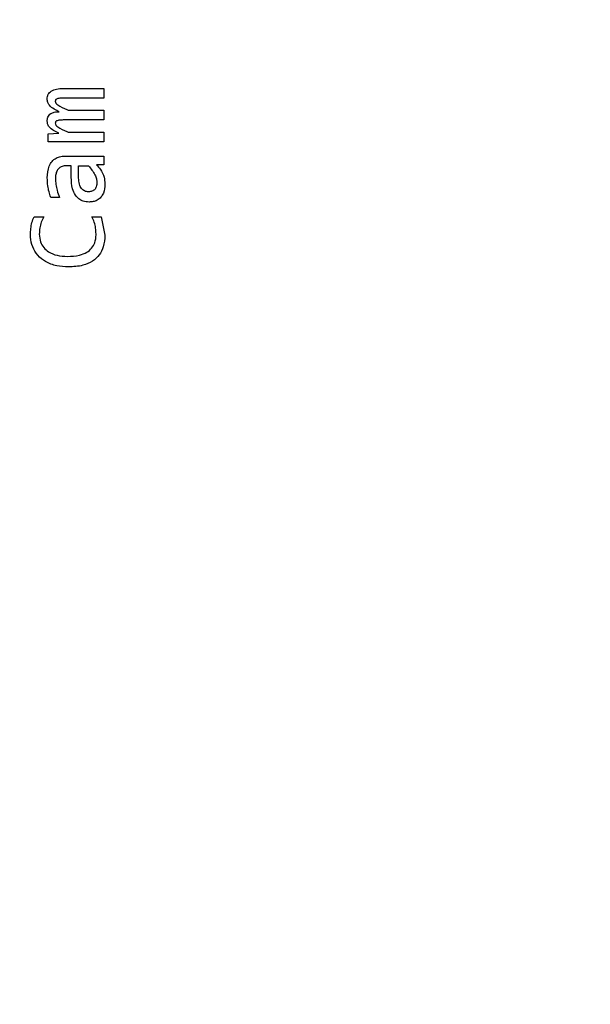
# Model space of a CAD drawing. Header units: millimetres. Extents: x 0 to 420, y 0 to 297.
# Tile 120 of 145: x 205.5 to 207.44, y 191.24 to 194.57. Entities that reach past the tile are written whole.
import ezdxf

# ---------------------------------------------------------------- set-up
doc = ezdxf.new("R2010")
doc.units = ezdxf.units.MM
doc.styles.add('SLDTEXTSTYLE0', font='TXT', dxfattribs={"width": 0.75})
doc.dimstyles.new('SLDDIMSTYLE0', dxfattribs={"dimtxt": 3.5, "dimasz": 3.302, "dimexe": 0, "dimexo": 0.0625, "dimgap": 0.875, "dimtad": 1, "dimlfac": 5, "dimrnd": 1e-09, "dimzin": 12, "dimdsep": 46, "dimtxsty": 'SLDTEXTSTYLE0', "dimsah": 1, "dimcen": 0.09, "dimadec": 0, "dimazin": 3, "dimtfac": 1, "dimtofl": 0, "dimtmove": 0, "dimatfit": 3, "dimfxl": 1, "dimfrac": 2, "dimtolj": 1, "dimtzin": 12, "dimarcsym": 0})

# ---------------------------------------------------------------- blocks, each defined once
blk = doc.blocks.new('_D_2')
at = {"color": 7, "linetype": 'Continuous', "lineweight": 18}
for p, q in [((185.436, 191.7553), (185.436, 250.8462)), ((235.436, 223.7553), (235.436, 250.8462)), ((235.436, 249.8462), (185.436, 249.8462))]:
    blk.add_line(p, q, dxfattribs=at)
for points in [[(185.436, 249.8462), (188.738, 249.3382), (188.738, 250.3542)], [(235.436, 249.8462), (232.134, 250.3542), (232.134, 249.3382)]]:
    blk.add_solid(points, dxfattribs=at)
at = {"color": 7, "linetype": 'Continuous', "lineweight": 18, "insert": (206.5569, 254.3579), "char_height": 3.5, "attachment_point": 1, "style": 'SLDTEXTSTYLE0'}
blk.add_mtext('250', dxfattribs=at)
blk = doc.blocks.new('_D_5')
at = {"color": 7, "linetype": 'Continuous', "lineweight": 18}
for p, q in [((186.436, 221.3553), (271.0027, 221.3553)), ((270.0027, 160.1553), (270.0027, 221.3553)), ((186.436, 160.1553), (271.0027, 160.1553))]:
    blk.add_line(p, q, dxfattribs=at)
for points in [[(270.0027, 221.3553), (269.4947, 218.0533), (270.5107, 218.0533)], [(270.0027, 160.1553), (270.5107, 163.4573), (269.4947, 163.4573)]]:
    blk.add_solid(points, dxfattribs=at)
at = {"color": 7, "linetype": 'Continuous', "lineweight": 18, "insert": (265.491, 186.8762), "char_height": 3.5, "attachment_point": 1, "rotation": 90, "style": 'SLDTEXTSTYLE0'}
blk.add_mtext('306', dxfattribs=at)

msp = doc.modelspace()

# ---------------------------------------------------------------- linework, layer by layer
at = {"color": 7, "linetype": 'Continuous', "lineweight": 25}
for p, q in [((205.6503, 194.3416), (205.7878, 194.3416)), ((205.7878, 194.3416), (205.7878, 194.3087)), ((205.7878, 194.3087), (205.6521, 194.3087)), ((205.6664, 194.2675), (205.7878, 194.2675)), ((205.7878, 194.2675), (205.7878, 194.2347)), ((205.7878, 194.2347), (205.6556, 194.2347)), ((205.5989, 194.188), (205.6349, 194.1895)), ((205.5989, 194.1606), (205.5989, 194.188)), ((205.6664, 194.1935), (205.7878, 194.1935)), ((205.7878, 194.1935), (205.7878, 194.1606)), ((205.7878, 194.1606), (205.5989, 194.1606)), ((205.6576, 194.1126), (205.7878, 194.1126)), ((205.7878, 194.1126), (205.7878, 194.0833)), ((205.6767, 194.0797), (205.6602, 194.0797)), ((205.6767, 194.0405), (205.6767, 194.0797)), ((205.7019, 194.0381), (205.7019, 194.0797)), ((205.7019, 194.0797), (205.7354, 194.0797)), ((205.7878, 194.0833), (205.7625, 194.0826)), ((205.6369, 193.9726), (205.6073, 193.9726)), ((205.5507, 193.907), (205.5835, 193.907)), ((205.747, 193.907), (205.7786, 193.907)), ((205.7786, 193.907), (205.7909, 193.845))]:
    msp.add_line(p, q, dxfattribs=at)
for points, knots in [([(205.5954, 194.3059), (205.5956, 194.3087), (205.5958, 194.3141), (205.5985, 194.3216), (205.603, 194.3279), (205.6118, 194.3351), (205.6281, 194.3408), (205.6422, 194.3413), (205.6503, 194.3416)], [0, 0, 0, 0, 0.113762, 0.217829, 0.319068, 0.424903, 0.673891, 1, 1, 1, 1]), ([(205.6364, 194.2627), (205.6304, 194.2655), (205.6182, 194.2711), (205.6041, 194.2814), (205.5963, 194.294), (205.5957, 194.3018), (205.5954, 194.3059)], [0, 0, 0, 0, 0.3162683, 0.6357546, 0.8100165, 1, 1, 1, 1]), ([(205.6521, 194.3087), (205.6473, 194.3087), (205.6405, 194.3086), (205.6319, 194.3073), (205.6273, 194.3057), (205.6244, 194.3035), (205.6231, 194.3011), (205.6228, 194.299), (205.6227, 194.2978), (205.6227, 194.2977)], [0, 0, 0, 0, 0.408617, 0.594712, 0.749938, 0.823451, 0.897786, 0.988773, 1, 1, 1, 1]), ([(205.6227, 194.2977), (205.6229, 194.2965), (205.6231, 194.2941), (205.6257, 194.2897), (205.6381, 194.28), (205.6529, 194.2739), (205.6649, 194.2682), (205.6664, 194.2675)], [0, 0, 0, 0, 0.065095, 0.130116, 0.275723, 0.908189, 1, 1, 1, 1]), ([(205.5954, 194.2314), (205.5957, 194.2356), (205.5962, 194.2427), (205.6013, 194.2514), (205.6087, 194.2576), (205.6208, 194.262), (205.6305, 194.2624), (205.6364, 194.2627)], [0, 0, 0, 0, 0.213062, 0.357284, 0.501571, 0.700925, 1, 1, 1, 1]), ([(205.6349, 194.1895), (205.6289, 194.1924), (205.6169, 194.1983), (205.6028, 194.2087), (205.5962, 194.2211), (205.5957, 194.228), (205.5954, 194.2314)], [0, 0, 0, 0, 0.328221, 0.660028, 0.837067, 1, 1, 1, 1]), ([(205.6556, 194.2347), (205.6511, 194.2346), (205.6421, 194.2345), (205.6319, 194.2335), (205.6261, 194.2308), (205.6242, 194.229), (205.623, 194.2265), (205.6228, 194.2246), (205.6227, 194.2234)], [0, 0, 0, 0, 0.3527444, 0.7072811, 0.7880207, 0.8488516, 0.9098651, 1, 1, 1, 1]), ([(205.6227, 194.2234), (205.6229, 194.2223), (205.6231, 194.2199), (205.6258, 194.2154), (205.6382, 194.2056), (205.6529, 194.1994), (205.665, 194.1941), (205.6664, 194.1935)], [0, 0, 0, 0, 0.064617, 0.128956, 0.276241, 0.918771, 1, 1, 1, 1]), ([(205.5954, 194.0388), (205.5963, 194.0525), (205.5975, 194.0724), (205.6108, 194.0949), (205.6248, 194.1061), (205.6412, 194.1118), (205.6522, 194.1123), (205.6576, 194.1126)], [0, 0, 0, 0, 0.370367, 0.534353, 0.699212, 0.852655, 1, 1, 1, 1]), ([(205.6602, 194.0797), (205.6552, 194.0793), (205.6465, 194.0786), (205.6356, 194.0721), (205.6279, 194.0628), (205.6238, 194.0503), (205.6234, 194.041), (205.6232, 194.0363)], [0, 0, 0, 0, 0.2294347, 0.4011939, 0.5730756, 0.7810939, 1, 1, 1, 1]), ([(205.7354, 194.0797), (205.7434, 194.0699), (205.7544, 194.0563), (205.7625, 194.0361), (205.7634, 194.0272), (205.7638, 194.0231)], [0, 0, 0, 0, 0.583985, 0.811532, 1, 1, 1, 1]), ([(205.7625, 194.0826), (205.767, 194.0777), (205.778, 194.0656), (205.7891, 194.0432), (205.7905, 194.0257), (205.7911, 194.0178)], [0, 0, 0, 0, 0.2763997, 0.6760212, 1, 1, 1, 1]), ([(205.6073, 193.9726), (205.6052, 193.979), (205.6011, 193.9917), (205.5966, 194.0138), (205.5959, 194.0296), (205.5954, 194.0388)], [0, 0, 0, 0, 0.296764, 0.593622, 1, 1, 1, 1]), ([(205.6232, 194.0363), (205.6235, 194.0296), (205.624, 194.0163), (205.6287, 193.9948), (205.6339, 193.9806), (205.6369, 193.9726)], [0, 0, 0, 0, 0.306038, 0.612039, 1, 1, 1, 1]), ([(205.7373, 193.9568), (205.7305, 193.9573), (205.7181, 193.9582), (205.7019, 193.9673), (205.6889, 193.9816), (205.6783, 194.0065), (205.6773, 194.0274), (205.6767, 194.0405)], [0, 0, 0, 0, 0.173721, 0.31879, 0.463562, 0.665149, 1, 1, 1, 1]), ([(205.7362, 193.9914), (205.7337, 193.9915), (205.7288, 193.9917), (205.7219, 193.9939), (205.7159, 193.9974), (205.7108, 194.0026), (205.7068, 194.0093), (205.7026, 194.0211), (205.7022, 194.0311), (205.7019, 194.0381)], [0, 0, 0, 0, 0.116521, 0.223442, 0.326258, 0.431112, 0.549883, 0.681584, 1, 1, 1, 1]), ([(205.7638, 194.0231), (205.7635, 194.0182), (205.7631, 194.0113), (205.7594, 194.0031), (205.7559, 193.9986), (205.7517, 193.9953), (205.7454, 193.9921), (205.74, 193.9917), (205.7362, 193.9914)], [0, 0, 0, 0, 0.3043988, 0.4345619, 0.5575987, 0.6630151, 0.7689954, 1, 1, 1, 1]), ([(205.7911, 194.0178), (205.7904, 194.0072), (205.7892, 193.9912), (205.7781, 193.9726), (205.7657, 193.9625), (205.7514, 193.9575), (205.7419, 193.957), (205.7373, 193.9568)], [0, 0, 0, 0, 0.340437, 0.514981, 0.690694, 0.850968, 1, 1, 1, 1]), ([(205.5388, 193.847), (205.539, 193.8537), (205.5394, 193.8672), (205.5431, 193.8875), (205.5481, 193.9004), (205.5507, 193.907)], [0, 0, 0, 0, 0.325589, 0.659041, 1, 1, 1, 1]), ([(205.5835, 193.907), (205.5806, 193.9009), (205.5747, 193.8888), (205.5694, 193.8689), (205.5688, 193.8551), (205.5685, 193.8481)], [0, 0, 0, 0, 0.327111, 0.658281, 1, 1, 1, 1]), ([(205.7609, 193.8488), (205.7606, 193.8555), (205.7601, 193.8688), (205.7552, 193.8885), (205.7498, 193.9007), (205.747, 193.907)], [0, 0, 0, 0, 0.3326596, 0.6624782, 1, 1, 1, 1]), ([(205.6675, 193.737), (205.6541, 193.7377), (205.6271, 193.7391), (205.5906, 193.7525), (205.562, 193.7753), (205.5444, 193.8046), (205.5391, 193.8299), (205.5388, 193.8439), (205.5388, 193.847)], [0, 0, 0, 0, 0.2113, 0.423693, 0.600791, 0.778247, 0.951251, 1, 1, 1, 1]), ([(205.5685, 193.8481), (205.5693, 193.8391), (205.5707, 193.8228), (205.5829, 193.802), (205.602, 193.7856), (205.6301, 193.7743), (205.6525, 193.7731), (205.6646, 193.7725)], [0, 0, 0, 0, 0.194648, 0.353495, 0.512202, 0.736835, 1, 1, 1, 1]), ([(205.6646, 193.7725), (205.6781, 193.7731), (205.7006, 193.7741), (205.7286, 193.7848), (205.7467, 193.7999), (205.7582, 193.8205), (205.7608, 193.8378), (205.7609, 193.8477), (205.7609, 193.8488)], [0, 0, 0, 0, 0.288241, 0.480418, 0.632739, 0.78547, 0.977577, 1, 1, 1, 1]), ([(205.7909, 193.845), (205.79, 193.8315), (205.7885, 193.8077), (205.7729, 193.7767), (205.7488, 193.7543), (205.7124, 193.7392), (205.6839, 193.7378), (205.6675, 193.737)], [0, 0, 0, 0, 0.2167393, 0.3800268, 0.5437191, 0.7366587, 1, 1, 1, 1])]:
    msp.add_open_spline(points, degree=3, knots=knots, dxfattribs=at)

# ---------------------------------------------------------------- dimensions: what is measured, and where the dimension line sits
at = {"color": 7, "linetype": 'Continuous', "lineweight": 18}
dim = msp.add_linear_dim(base=(185.436, 249.8462), p1=(235.436, 222.7553), p2=(185.436, 190.7553), dimstyle='SLDDIMSTYLE0', dxfattribs=at)
dim.commit()
dim.dimension.update_dxf_attribs({"geometry": '_D_2', "text_midpoint": (210.436, 249.8462), "dimtype": 160})
dim = msp.add_linear_dim(base=(270.0027, 221.3553), p1=(185.436, 160.1553), p2=(185.436, 221.3553), angle=90, dimstyle='SLDDIMSTYLE0', dxfattribs=at)
dim.commit()
dim.dimension.update_dxf_attribs({"geometry": '_D_5', "text_midpoint": (270.0027, 190.7553), "dimtype": 160})

doc.saveas('drawing.dxf')
